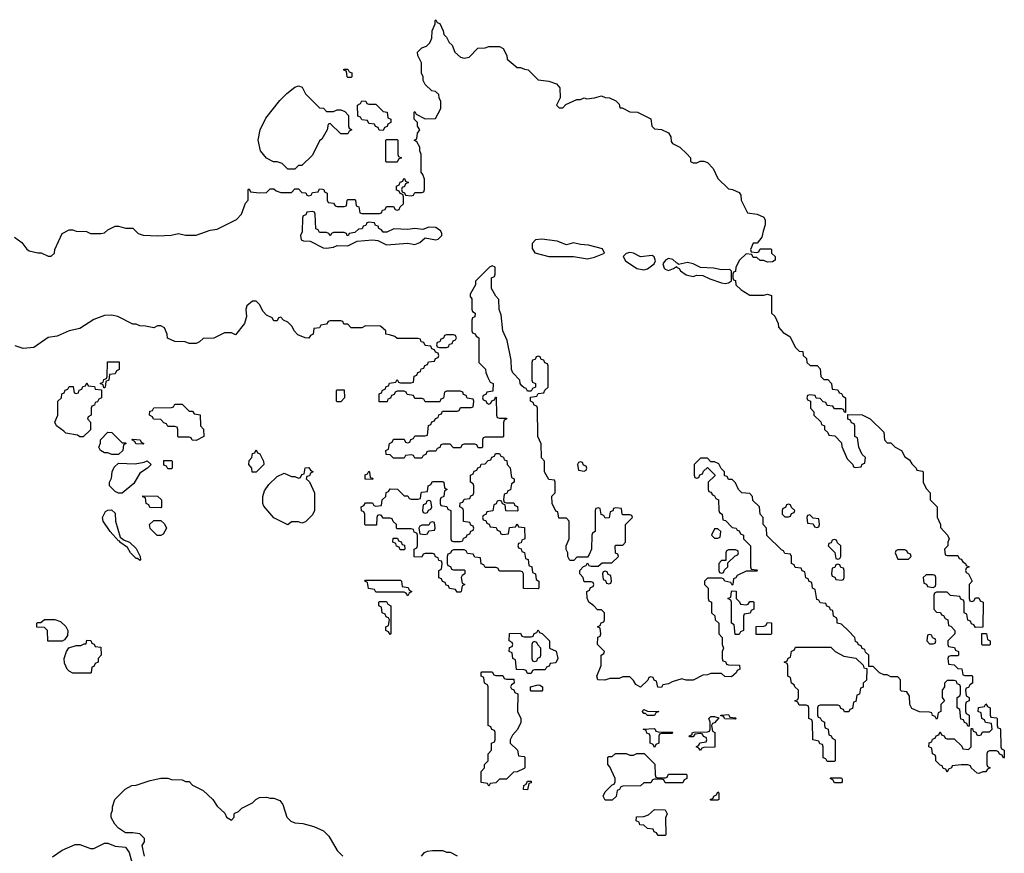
# Model space of a CAD drawing. Header units: inches. Extents: x 1889655 to 2052254, y 217972 to 431650.
# Tile 34 of 49: x 1921849 to 1927434, y 371986 to 376714. Entities that reach past the tile are written whole.
import ezdxf

# ---------------------------------------------------------------- set-up
doc = ezdxf.new("R2010")
doc.units = ezdxf.units.IN
doc.header["$MEASUREMENT"] = 0
doc.layers.add('B9327', color=7, linetype='Continuous')

msp = doc.modelspace()

# ---------------------------------------------------------------- linework, layer by layer
at = {"layer": 'B9327', "color": 6, "elevation": 200}
for points in [[(1921819.8, 375479.8), (1921862, 375450), (1921890, 375412), (1921903.6, 375403.6), (1921951.6, 375391.6), (1921971.1, 375391.1), (1922010, 375372), (1922027.3, 375372.7), (1922046, 375390), (1922048, 375410), (1922090, 375502), (1922130, 375522), (1922150, 375522), (1922170, 375514), (1922227.3, 375512.7), (1922250, 375502), (1922310, 375502), (1922330, 375504.7), (1922350, 375522), (1922390, 375542), (1922410, 375542), (1922450, 375532), (1922491.6, 375531.6), (1922522, 375502), (1922550, 375491.3), (1922632.7, 375487.3), (1922708.4, 375491.6), (1922750, 375502), (1922790, 375492), (1922850, 375491.3), (1922930, 375521), (1922970, 375526), (1923079.3, 375580.7), (1923108, 375610), (1923130, 375674), (1923146, 375690), (1923146, 375750), (1923150, 375754), (1923158, 375738), (1923210, 375732), (1923250, 375734), (1923270, 375754), (1923290, 375754), (1923303.6, 375743.6), (1923330, 375734), (1923390, 375734), (1923410, 375754), (1923430, 375754), (1923450, 375734), (1923472.7, 375732.7), (1923478, 375718), (1923490, 375714), (1923502, 375718), (1923510, 375734), (1923542, 375738), (1923550, 375754), (1923567.3, 375752.7), (1923574, 375750), (1923578, 375738), (1923594, 375730), (1923594, 375690), (1923598, 375678), (1923630, 375674), (1923638, 375658), (1923650, 375654), (1923690, 375654), (1923702, 375658), (1923706, 375690), (1923710, 375694), (1923750, 375694), (1923754, 375690), (1923758, 375658), (1923772.7, 375652.7), (1923778, 375618), (1923790, 375614), (1923890, 375614), (1923902, 375618), (1923907.3, 375632.7), (1923922, 375638), (1923930, 375654), (1923970, 375654), (1923978, 375638), (1923990, 375634), (1924002, 375638), (1924007.3, 375652.7), (1924026, 375670), (1924026, 375710), (1924022, 375722), (1924007.3, 375727.3), (1924002, 375742), (1923987.3, 375747.3), (1923986, 375770), (1924002, 375778), (1924007.3, 375792.7), (1924022, 375798), (1924027.3, 375812.7), (1924032.7, 375812.7), (1924038, 375798), (1924054, 375790), (1924038, 375782), (1924032.7, 375767.3), (1924018, 375762), (1924014, 375750), (1924018, 375738), (1924032.7, 375732.7), (1924038, 375718), (1924070, 375714), (1924082, 375718), (1924090, 375734), (1924130, 375734), (1924142, 375738), (1924146, 375750), (1924146, 375810), (1924136.4, 375836.4), (1924126, 375850), (1924126, 375950), (1924118, 375970), (1924118, 375990), (1924102, 376022), (1924086, 376030), (1924102, 376038), (1924106, 376070), (1924118, 376090), (1924106, 376110), (1924106, 376130), (1924086, 376150), (1924086, 376190), (1924090, 376194), (1924098, 376178), (1924150, 376152), (1924207.3, 376152.7), (1924238, 376210), (1924238, 376250), (1924228, 376270), (1924226, 376290), (1924207.3, 376307.3), (1924186, 376310), (1924150, 376346), (1924138, 376370), (1924138, 376390), (1924128.7, 376410), (1924128, 376470), (1924108, 376510), (1924106, 376530), (1924130, 376554), (1924156.4, 376563.6), (1924176.4, 376583.6), (1924186, 376610), (1924188, 376650), (1924206, 376690), (1924206, 376710), (1924210, 376714), (1924218, 376698), (1924231.6, 376691.6), (1924252, 376650), (1924254, 376630), (1924270, 376614), (1924285.4, 376585.4), (1924302, 376570), (1924318, 376530), (1924350, 376502), (1924370, 376496), (1924398, 376502), (1924448.4, 376551.6), (1924490, 376554), (1924510, 376562), (1924570, 376562), (1924592, 376550), (1924611.6, 376511.6), (1924614, 376490), (1924670, 376442), (1924690, 376442), (1924712.7, 376432.7), (1924734, 376430), (1924790, 376372), (1924850, 376364.7), (1924894, 376350), (1924912.7, 376327.3), (1924914, 376270), (1924894, 376230), (1924910, 376214), (1924930, 376214), (1924947.3, 376232.7), (1925010, 376262), (1925030, 376262), (1925050, 376271.3), (1925066, 376266), (1925108.9, 376271.1), (1925150, 376282), (1925170, 376272), (1925194, 376270), (1925230, 376254), (1925250, 376234), (1925254, 376214), (1925266, 376214), (1925310, 376192), (1925354, 376190), (1925430, 376151.3), (1925434, 376110), (1925450, 376094), (1925490, 376092), (1925530, 376072), (1925542, 376050), (1925543.6, 376023.6), (1925551.6, 376011.6), (1925594, 375990), (1925632.7, 375952.7), (1925654, 375930), (1925654, 375910), (1925670, 375902), (1925690, 375902), (1925708.7, 375911.3), (1925730, 375911.3), (1925750, 375904.7), (1925782, 375870), (1925810, 375814), (1925870, 375754), (1925891.6, 375751.6), (1925930, 375734), (1925939.6, 375719.6), (1925942, 375690), (1925978, 375618), (1926031.6, 375611.6), (1926070, 375594), (1926076.9, 375576.9), (1926078, 375550), (1926065.4, 375514.6), (1926059.6, 375480.4), (1926032.7, 375447.3), (1926010, 375446), (1925994, 375410), (1925998, 375398), (1926030, 375394), (1926042, 375398), (1926050, 375414), (1926110, 375414), (1926114, 375410), (1926114, 375390), (1926134, 375370), (1926134, 375350), (1926119.6, 375340.4), (1926090, 375338), (1926070, 375348), (1926050, 375348), (1926030, 375366), (1926010, 375366), (1926002, 375382), (1925970, 375386), (1925932, 375350), (1925912, 375310), (1925910, 375286), (1925898, 375282), (1925894, 375270), (1925894, 375250), (1925898, 375238), (1925910, 375234), (1925912, 375210), (1925942, 375182), (1925990, 375152), (1926070, 375152), (1926090, 375158), (1926114, 375150), (1926114, 375050), (1926131.6, 375031.6), (1926152, 374990), (1926154, 374970), (1926179.6, 374939.6), (1926216.9, 374916.9), (1926250, 374854), (1926270, 374834), (1926291.1, 374831.1), (1926294, 374810), (1926311.6, 374791.6), (1926314, 374770), (1926332.7, 374752.7), (1926371.6, 374751.6), (1926390, 374734), (1926394, 374690), (1926410, 374674), (1926432.7, 374672.7), (1926454, 374650), (1926458, 374618), (1926490, 374614), (1926498, 374598), (1926510, 374594), (1926518, 374578), (1926534, 374570), (1926534, 374486), (1926527.3, 374487.3), (1926522, 374502), (1926510, 374506), (1926470, 374506), (1926462, 374522), (1926430, 374526), (1926422, 374542), (1926407.3, 374547.3), (1926390, 374566), (1926367.3, 374567.3), (1926362, 374582), (1926330, 374586), (1926318, 374582), (1926314, 374570), (1926318, 374558), (1926334, 374550), (1926334, 374510), (1926354, 374490), (1926354, 374470), (1926392.7, 374432.7), (1926398, 374418), (1926414, 374410), (1926414, 374390), (1926432.7, 374372.7), (1926438, 374358), (1926472.7, 374352.7), (1926510, 374314), (1926512.7, 374292.7), (1926543.6, 374223.6), (1926574, 374190), (1926578, 374178), (1926590, 374174), (1926622, 374178), (1926628, 374192), (1926642, 374198), (1926646, 374230), (1926628.4, 374248.4), (1926608.4, 374288.4), (1926602, 374342), (1926586, 374350), (1926586, 374410), (1926582, 374422), (1926567.3, 374427.3), (1926562, 374442), (1926547.3, 374447.3), (1926546, 374474), (1926627.3, 374472.7), (1926674, 374450), (1926750, 374374), (1926754, 374330), (1926770, 374314), (1926790, 374314), (1926814, 374290), (1926851.1, 374271.1), (1926870, 374234), (1926896.9, 374216.9), (1926910, 374194), (1926934, 374170), (1926938, 374158), (1926970, 374154), (1926974, 374150), (1926974, 374090), (1926990, 374054), (1927014, 374030), (1927014, 373990), (1927054, 373950), (1927052.7, 373892.7), (1927072, 373850), (1927072.7, 373832.7), (1927112, 373790), (1927122, 373770), (1927114, 373750), (1927114, 373730), (1927094, 373710), (1927098, 373678), (1927110, 373674), (1927170, 373674), (1927178, 373658), (1927190, 373654), (1927198, 373638), (1927214, 373630), (1927218, 373618), (1927234, 373610), (1927218, 373602), (1927214, 373590), (1927218, 373578), (1927231.6, 373571.6), (1927252, 373530), (1927234, 373510), (1927234, 373430), (1927238, 373418), (1927250, 373414), (1927262, 373418), (1927270, 373434), (1927290, 373434), (1927298, 373418), (1927314, 373410), (1927312.7, 373267.3), (1927270, 373266), (1927262, 373282), (1927247.3, 373287.3), (1927242, 373302), (1927227.3, 373307.3), (1927222, 373342), (1927206, 373350), (1927206, 373410), (1927202, 373422), (1927187.3, 373427.3), (1927182, 373442), (1927128.4, 373448.4), (1927110, 373466), (1927050, 373466), (1927038, 373462), (1927034, 373450), (1927034, 373370), (1927050, 373354), (1927072, 373352), (1927078, 373338), (1927090, 373334), (1927098, 373318), (1927114, 373310), (1927118, 373278), (1927130, 373274), (1927154, 373250), (1927154, 373230), (1927114, 373190), (1927114, 373170), (1927118, 373158), (1927152, 373152), (1927158, 373138), (1927174, 373130), (1927174, 373110), (1927170, 373106), (1927130, 373106), (1927118, 373102), (1927114, 373090), (1927118, 373058), (1927150, 373054), (1927170, 373034), (1927192.7, 373032.7), (1927198, 372998), (1927210, 372994), (1927250, 372994), (1927254, 372990), (1927254, 372950), (1927238, 372942), (1927230, 372926), (1927218, 372922), (1927214, 372910), (1927218, 372878), (1927234, 372870), (1927234, 372850), (1927218, 372842), (1927214, 372830), (1927214, 372790), (1927218, 372778), (1927234, 372770), (1927234, 372706), (1927227.3, 372707.3), (1927222, 372722), (1927207.3, 372727.3), (1927202, 372742), (1927187.3, 372747.3), (1927182, 372802), (1927166, 372810), (1927166, 372870), (1927182, 372878), (1927186, 372890), (1927186, 372930), (1927182, 372942), (1927167.3, 372947.3), (1927162, 372962), (1927150, 372966), (1927110, 372966), (1927094, 372950), (1927094, 372930), (1927082, 372910), (1927082, 372870), (1927094, 372850), (1927074, 372830), (1927074, 372790), (1927058, 372782), (1927054, 372750), (1927050, 372746), (1927042, 372762), (1927027.3, 372767.3), (1927022, 372782), (1927010, 372786), (1926952.7, 372787.3), (1926910, 372806), (1926898, 372830), (1926896.4, 372876.4), (1926882, 372902), (1926850, 372906), (1926846, 372910), (1926846, 372970), (1926830, 372986), (1926790, 372986), (1926770, 372998), (1926750, 372998), (1926726, 373010), (1926690, 373046), (1926666, 373046), (1926666, 373110), (1926647.3, 373127.3), (1926642, 373142), (1926627.3, 373147.3), (1926622, 373162), (1926607.3, 373167.3), (1926602, 373182), (1926590, 373186), (1926586, 373210), (1926548.4, 373248.4), (1926510, 373286), (1926486, 373290), (1926486, 373310), (1926482, 373322), (1926466, 373330), (1926462, 373362), (1926447.3, 373367.3), (1926442, 373382), (1926427.3, 373387.3), (1926422, 373402), (1926390, 373406), (1926382, 373422), (1926370, 373426), (1926362, 373482), (1926346, 373490), (1926342, 373522), (1926327.3, 373527.3), (1926322, 373542), (1926307.3, 373547.3), (1926302, 373582), (1926287.3, 373587.3), (1926282, 373602), (1926247.3, 373607.3), (1926242, 373622), (1926226, 373630), (1926226, 373670), (1926222, 373682), (1926190, 373686), (1926182, 373702), (1926170, 373706), (1926087.3, 373787.3), (1926086, 373830), (1926066, 373850), (1926066, 373890), (1926048.4, 373908.4), (1926046, 373950), (1926007.3, 373987.3), (1926006, 374010), (1925990, 374026), (1925946, 374030), (1925926, 374050), (1925910, 374086), (1925890, 374106), (1925870, 374106), (1925862, 374122), (1925847.3, 374127.3), (1925846, 374150), (1925827.3, 374167.3), (1925814.6, 374194.6), (1925790, 374206), (1925770, 374206), (1925750, 374226), (1925710, 374226), (1925674, 374190), (1925674, 374130), (1925678, 374118), (1925690, 374114), (1925702, 374118), (1925707.3, 374132.7), (1925722, 374138), (1925727.3, 374152.7), (1925750, 374174), (1925792.7, 374132.7), (1925792.7, 374127.3), (1925754, 374090), (1925754, 374050), (1925758, 374038), (1925770, 374034), (1925778, 374018), (1925790, 374014), (1925798, 373998), (1925812, 373990), (1925814, 373930), (1925818, 373918), (1925834, 373910), (1925838, 373878), (1925852.7, 373872.7), (1925890, 373834), (1925914, 373830), (1925918, 373818), (1925930, 373814), (1925938, 373798), (1925954, 373790), (1925954, 373770), (1925994, 373730), (1925994, 373610), (1925998, 373598), (1926030, 373594), (1926034, 373590), (1926030, 373586), (1925970, 373586), (1925918, 373562), (1925912, 373548), (1925898, 373542), (1925894, 373510), (1925890, 373506), (1925882, 373522), (1925848.4, 373528.4), (1925842, 373542), (1925830, 373546), (1925750, 373546), (1925734, 373530), (1925734, 373510), (1925754, 373490), (1925754, 373430), (1925758, 373418), (1925774, 373410), (1925774, 373350), (1925792.7, 373332.7), (1925794, 373310), (1925814, 373290), (1925814, 373230), (1925834, 373210), (1925834, 373170), (1925842, 373150), (1925834, 373130), (1925834, 373090), (1925838, 373078), (1925852.7, 373072.7), (1925858, 373058), (1925870, 373054), (1925932.7, 373052.7), (1925934, 373030), (1925918, 373022), (1925914, 373010), (1925887.3, 372987.3), (1925848.4, 372988.4), (1925830, 373006), (1925770, 373006), (1925750, 372998), (1925723.6, 372996.4), (1925670, 372968), (1925630, 372968), (1925605.4, 372974.6), (1925550, 372958), (1925530, 372946), (1925498, 372942), (1925490, 372926), (1925468, 372928), (1925462, 372962), (1925447.3, 372967.3), (1925442, 372982), (1925430, 372986), (1925418, 372982), (1925412.7, 372967.3), (1925370, 372928), (1925343.1, 372943.1), (1925330, 372966), (1925310, 372986), (1925270, 372986), (1925250, 372978), (1925196.4, 372976.4), (1925168.4, 372968.4), (1925128.9, 372968.9), (1925122, 372990), (1925148, 373050), (1925148, 373110), (1925162, 373118), (1925166, 373130), (1925126, 373170), (1925128.4, 373211.6), (1925142, 373218), (1925146, 373230), (1925142, 373262), (1925126, 373270), (1925142, 373278), (1925147.3, 373292.7), (1925162, 373298), (1925166, 373310), (1925166, 373350), (1925150, 373366), (1925127.3, 373367.3), (1925106, 373390), (1925078, 373410), (1925067.3, 373432.7), (1925066, 373470), (1925082, 373478), (1925087.3, 373492.7), (1925102, 373498), (1925106, 373510), (1925102, 373522), (1925090, 373526), (1925050, 373526), (1925046, 373550), (1925026, 373570), (1925026, 373590), (1925047.3, 373612.7), (1925062, 373618), (1925070, 373634), (1925078, 373618), (1925090, 373614), (1925130, 373614), (1925152.7, 373632.7), (1925207.3, 373632.7), (1925246, 373670), (1925242, 373682), (1925228.4, 373688.4), (1925226, 373730), (1925230, 373734), (1925270, 373734), (1925286, 373750), (1925286, 373850), (1925326, 373890), (1925322, 373902), (1925310, 373906), (1925270, 373906), (1925266, 373910), (1925262, 373942), (1925230, 373946), (1925218, 373942), (1925212.7, 373927.3), (1925198, 373922), (1925192, 373888), (1925170, 373886), (1925162, 373902), (1925147.3, 373907.3), (1925142, 373942), (1925130, 373946), (1925118, 373942), (1925114, 373930), (1925114, 373810), (1925098, 373802), (1925094, 373790), (1925092, 373710), (1925079.6, 373680.4), (1925070, 373666), (1925010, 373666), (1924992.7, 373647.3), (1924970, 373646), (1924958, 373670), (1924958, 373690), (1924948.9, 373708.9), (1924948, 373730), (1924966, 373770), (1924966, 373870), (1924950, 373886), (1924907.3, 373887.3), (1924902, 373922), (1924890, 373926), (1924868.7, 373970), (1924868.4, 374011.6), (1924886, 374030), (1924886, 374090), (1924882, 374102), (1924850, 374106), (1924826, 374150), (1924826, 374210), (1924808.4, 374228.4), (1924807.3, 374307.3), (1924788, 374350), (1924786, 374510), (1924782, 374522), (1924767.3, 374527.3), (1924762, 374542), (1924746, 374550), (1924747.3, 374572.7), (1924782, 374578), (1924790, 374594), (1924822, 374598), (1924827.3, 374612.7), (1924846, 374630), (1924846, 374750), (1924842, 374762), (1924827.3, 374767.3), (1924822, 374782), (1924807.3, 374787.3), (1924802, 374802), (1924790, 374806), (1924778, 374802), (1924772.7, 374787.3), (1924758, 374782), (1924754, 374770), (1924754, 374670), (1924758, 374658), (1924774, 374650), (1924774, 374630), (1924758, 374622), (1924750, 374606), (1924730, 374606), (1924722, 374622), (1924710, 374626), (1924698, 374638), (1924688, 374650), (1924686, 374670), (1924646, 374710), (1924638, 374730), (1924636.4, 374783.6), (1924614.6, 374894.6), (1924588.7, 374950), (1924580.4, 375040.4), (1924568, 375070), (1924567.3, 375127.3), (1924550, 375146), (1924526, 375190), (1924526, 375250), (1924542, 375258), (1924546, 375270), (1924546, 375310), (1924530, 375318), (1924514, 375310), (1924434, 375230), (1924434, 375210), (1924403.6, 375156.4), (1924403.6, 375143.6), (1924414, 375130), (1924414, 375070), (1924418, 375058), (1924432, 375050), (1924431.6, 375028.4), (1924418, 375022), (1924414, 375010), (1924414, 374950), (1924418, 374938), (1924432.7, 374932.7), (1924438, 374918), (1924454, 374910), (1924454, 374770), (1924491.6, 374731.6), (1924492.7, 374712.7), (1924503.6, 374683.6), (1924518, 374658), (1924534, 374650), (1924532.7, 374607.3), (1924498, 374602), (1924492.7, 374587.3), (1924478, 374582), (1924474, 374570), (1924478, 374558), (1924492.7, 374552.7), (1924498, 374538), (1924510, 374534), (1924522, 374538), (1924527.3, 374552.7), (1924542, 374558), (1924547.3, 374572.7), (1924552.7, 374572.7), (1924554, 374470), (1924558, 374458), (1924570, 374454), (1924610, 374454), (1924612, 374450), (1924598, 374442), (1924594, 374430), (1924594, 374350), (1924590, 374346), (1924490, 374346), (1924478, 374342), (1924474, 374330), (1924474, 374290), (1924470, 374286), (1924450, 374286), (1924442, 374302), (1924430, 374306), (1924370, 374306), (1924358, 374302), (1924350, 374286), (1924346, 374286), (1924310, 374286), (1924290, 374306), (1924250, 374306), (1924238, 374302), (1924232, 374288), (1924218, 374282), (1924210, 374266), (1924170, 374266), (1924158, 374262), (1924152.7, 374247.3), (1924138, 374242), (1924130, 374226), (1924090, 374226), (1924082, 374242), (1924070, 374246), (1924038, 374242), (1924030, 374226), (1923970, 374226), (1923950, 374246), (1923927.3, 374247.3), (1923926, 374270), (1923942, 374278), (1923946, 374310), (1923962, 374318), (1923970, 374334), (1924030, 374334), (1924038, 374318), (1924050, 374314), (1924062, 374318), (1924067.3, 374332.7), (1924082, 374338), (1924090, 374354), (1924150, 374354), (1924162, 374358), (1924167.3, 374412.7), (1924182, 374418), (1924187.3, 374432.7), (1924202, 374438), (1924208, 374452), (1924222, 374458), (1924227.3, 374472.7), (1924242, 374478), (1924247.3, 374492.7), (1924330, 374494), (1924342, 374498), (1924350, 374514), (1924410, 374514), (1924422, 374518), (1924426, 374550), (1924422, 374562), (1924387.3, 374567.3), (1924382, 374582), (1924367.3, 374587.3), (1924362, 374602), (1924350, 374606), (1924270, 374606), (1924258, 374602), (1924252.7, 374567.3), (1924238, 374562), (1924232.7, 374547.3), (1924226, 374546), (1924150, 374546), (1924142, 374562), (1924130, 374566), (1924090, 374566), (1924082, 374582), (1924047.3, 374587.3), (1924042, 374602), (1924030, 374606), (1923990, 374606), (1923978, 374602), (1923972.7, 374587.3), (1923958, 374582), (1923952.7, 374567.3), (1923938, 374562), (1923932.7, 374547.3), (1923887.3, 374547.3), (1923887.3, 374592.7), (1923902, 374598), (1923907.3, 374612.7), (1923922, 374618), (1923927.3, 374632.7), (1923942, 374638), (1923947.3, 374652.7), (1923982, 374658), (1923990, 374674), (1923998, 374658), (1924010, 374654), (1924070, 374654), (1924082, 374658), (1924087.3, 374692.7), (1924102, 374698), (1924107.3, 374712.7), (1924122, 374718), (1924127.3, 374732.7), (1924142, 374738), (1924147.3, 374752.7), (1924162, 374758), (1924167.3, 374772.7), (1924202, 374778), (1924207.3, 374792.7), (1924222, 374798), (1924226, 374810), (1924222, 374822), (1924207.3, 374827.3), (1924202, 374842), (1924187.3, 374847.3), (1924182, 374862), (1924150, 374866), (1924142, 374882), (1924127.3, 374887.3), (1924122, 374902), (1924110, 374906), (1923990, 374906), (1923976.4, 374916.4), (1923947.3, 374927.3), (1923926, 374930), (1923926, 374950), (1923896.4, 374976.4), (1923810, 374978), (1923790, 374966), (1923730, 374966), (1923710, 374986), (1923687.3, 374987.3), (1923682, 375002), (1923670, 375006), (1923610, 375006), (1923598, 375002), (1923590, 374986), (1923558, 374982), (1923550, 374966), (1923518, 374962), (1923514, 374930), (1923498, 374922), (1923490, 374908), (1923468.9, 374908.9), (1923427.3, 374927.3), (1923406, 374950), (1923394.6, 374974.6), (1923370, 374998), (1923346, 375010), (1923330, 375026), (1923318, 375022), (1923310, 375006), (1923290, 375006), (1923282, 375022), (1923250, 375038), (1923230, 375058), (1923210, 375098), (1923190, 375118), (1923170, 375118), (1923138, 375090), (1923131.3, 375070), (1923136, 375030), (1923124.7, 374990), (1923072.7, 374927.3), (1923050, 374938), (1923010, 374938), (1922950, 374908), (1922890, 374906), (1922870, 374886), (1922850, 374878), (1922810, 374878), (1922787.3, 374887.3), (1922728.9, 374888.9), (1922688.4, 374908.4), (1922686, 374930), (1922670, 374966), (1922650, 374978), (1922630, 374978), (1922610, 374966), (1922563.6, 374976.4), (1922530, 374978), (1922510, 374986), (1922490, 374986), (1922406, 375030), (1922370, 375038), (1922330, 375035.3), (1922270, 375014), (1922190, 374962), (1922130, 374949.2), (1922061.4, 374918.6), (1922010, 374911.8), (1921930, 374854), (1921869.3, 374849.3), (1921823.7, 374863.7)], [(1922557, 371970), (1922544, 372030), (1922558, 372050), (1922558, 372070), (1922530, 372095.3), (1922490, 372102), (1922450, 372102), (1922408.9, 372128.9), (1922388, 372150), (1922368.9, 372188.9), (1922368.7, 372210), (1922375.3, 372230), (1922375.3, 372250), (1922388.7, 372290), (1922448, 372350), (1922486, 372370), (1922510, 372371.3), (1922590, 372398), (1922648.9, 372411.1), (1922690, 372411.3), (1922710, 372404.7), (1922770, 372402), (1922790, 372392), (1922810, 372392), (1922830, 372372), (1922890, 372342), (1922944.7, 372290), (1922970, 372252), (1923012.7, 372212.7), (1923022, 372190), (1923050, 372174), (1923066, 372190), (1923066, 372210), (1923070, 372214), (1923090, 372222), (1923110, 372242), (1923170, 372272), (1923189.1, 372290.9), (1923210, 372302), (1923250, 372304.7), (1923270, 372298), (1923290, 372298), (1923325.4, 372285.4), (1923342, 372262), (1923364.7, 372190), (1923387.7, 372167.7), (1923410, 372159.1), (1923455.2, 372155.2), (1923516.8, 372136.8), (1923573.2, 372113.2), (1923603.5, 372083.5), (1923650, 372002), (1923682, 371970)], [(1922034.8, 371965.2), (1922090, 372002.8), (1922164.1, 372035.9), (1922190, 372036.3), (1922250, 372013.4), (1922270, 372013.4), (1922330, 372042.8), (1922350, 372042.8), (1922390, 372026.8), (1922450, 372020.7), (1922470.4, 371990.4), (1922487.3, 371927.3)], [(1924128, 371970), (1924146, 371990), (1924163.1, 371996.9), (1924190, 372002), (1924250, 372002), (1924270, 371992), (1924290, 371992), (1924330, 371972)]]:
    msp.add_lwpolyline(points, dxfattribs=at)
for points in [[(1923710, 376386), (1923706, 376390), (1923702, 376422), (1923687.3, 376427.3), (1923687.3, 376432.7), (1923710, 376434), (1923718, 376418), (1923732.7, 376412.7), (1923734, 376390), (1923730, 376386)], [(1923590, 376194), (1923630, 376194), (1923650, 376202), (1923670, 376202), (1923692.7, 376192.7), (1923714, 376170), (1923714, 376110), (1923718, 376098), (1923734, 376090), (1923718, 376082), (1923710, 376066), (1923670, 376066), (1923610, 376126), (1923598, 376122), (1923594, 376090), (1923563.6, 376036.4), (1923550, 376026), (1923510, 375946), (1923450, 375886), (1923430, 375886), (1923410, 375866), (1923370, 375866), (1923338, 375898), (1923310, 375908), (1923288.4, 375908.4), (1923248.9, 375928.9), (1923215.3, 375970), (1923202.7, 376030), (1923214, 376090), (1923245.1, 376154.9), (1923324.8, 376255.2), (1923364.1, 376295.9), (1923410, 376331.3), (1923430, 376338), (1923451.3, 376331.3), (1923470, 376294), (1923550, 376214), (1923571.6, 376211.6)], [(1923830, 376234), (1923870, 376234), (1923910, 376194), (1923934, 376190), (1923938, 376158), (1923954, 376150), (1923954, 376130), (1923938, 376122), (1923932.7, 376107.3), (1923918, 376102), (1923910, 376086), (1923887.3, 376087.3), (1923882, 376102), (1923867.3, 376107.3), (1923862, 376122), (1923830, 376126), (1923822, 376142), (1923790, 376146), (1923782, 376162), (1923767.3, 376167.3), (1923766, 376230), (1923782, 376238), (1923790, 376254), (1923812.7, 376252.7), (1923818, 376238)], [(1923930, 375906), (1923926, 375910), (1923926, 376030), (1923930, 376034), (1923990, 376034), (1923994, 376030), (1923994, 375950), (1923998, 375938), (1924014, 375930), (1923998, 375922), (1923990, 375906)], [(1923510, 375626), (1923478, 375622), (1923472.7, 375607.3), (1923458, 375602), (1923454, 375590), (1923452, 375510), (1923442, 375490), (1923445.4, 375465.4), (1923459.6, 375459.6), (1923496.9, 375456.9), (1923570, 375420.7), (1923590, 375417.3), (1923630, 375422.8), (1923650, 375434), (1923710, 375432), (1923763.1, 375456.9), (1923850, 375464.9), (1923881.4, 375461.4), (1923930, 375437.3), (1924050, 375446), (1924090, 375439.5), (1924119.3, 375450), (1924150, 375476), (1924210, 375466), (1924222, 375470), (1924244, 375490), (1924243.1, 375503.1), (1924236.5, 375516.5), (1924210, 375535.3), (1924170, 375538), (1924136, 375524), (1924090, 375529.3), (1924050, 375524), (1923972, 375528), (1923931.1, 375508.9), (1923910, 375508.7), (1923902, 375522), (1923886, 375530), (1923882, 375542), (1923867.3, 375547.3), (1923862, 375562), (1923830, 375566), (1923818, 375562), (1923812.7, 375547.3), (1923798, 375542), (1923791.6, 375528.4), (1923770, 375526), (1923750, 375506), (1923718, 375502), (1923712, 375488), (1923706, 375490), (1923702, 375502), (1923690, 375506), (1923630, 375506), (1923618, 375502), (1923610, 375488), (1923602, 375502), (1923590, 375506), (1923550, 375506), (1923542, 375522), (1923528.4, 375528.4), (1923526, 375610), (1923522, 375622)], [(1924810.6, 375469.4), (1924774.8, 375465.2), (1924756, 375444), (1924756, 375416), (1924770.9, 375390.9), (1924850, 375370.8), (1924990, 375371), (1925070, 375357.3), (1925110, 375366.8), (1925166, 375390), (1925154.6, 375414.6), (1925075.1, 375435.1), (1925030, 375438), (1924990, 375449.2), (1924950, 375437.2), (1924898, 375458)], [(1925310, 375393.2), (1925290, 375388.7), (1925271.3, 375370), (1925285.8, 375345.8), (1925350, 375303), (1925390, 375294.4), (1925410, 375300.7), (1925448.7, 375330), (1925454.6, 375345.4), (1925448.9, 375368.9), (1925437.2, 375377.2), (1925370, 375369.4), (1925330, 375389)], [(1925530, 375359), (1925512, 375350), (1925498, 375330), (1925504.5, 375304.5), (1925510, 375298), (1925530, 375291), (1925558, 375302), (1925574, 375314), (1925574, 375310), (1925590, 375302), (1925598, 375290), (1925630, 375266), (1925670, 375258), (1925690, 375264.7), (1925723.6, 375263.6), (1925764, 375244), (1925830, 375221), (1925850, 375218), (1925870, 375222), (1925887.3, 375232.7), (1925887.3, 375287.3), (1925876.4, 375296.4), (1925830, 375295.3), (1925784.7, 375304.7), (1925710, 375308), (1925669.1, 375329.1), (1925636.5, 375336.5), (1925586, 375326), (1925586, 375330), (1925574.6, 375334.6), (1925553.6, 375353.6)], [(1924310, 374926), (1924270, 374926), (1924258, 374922), (1924252.7, 374907.3), (1924238, 374902), (1924232.7, 374887.3), (1924218, 374882), (1924214, 374870), (1924218, 374858), (1924230, 374854), (1924270, 374854), (1924282, 374858), (1924287.3, 374872.7), (1924302, 374878), (1924307.3, 374892.7), (1924322, 374898), (1924326, 374910), (1924322, 374922)], [(1922326, 374626), (1922322, 374642), (1922306, 374650), (1922322, 374658), (1922327.3, 374672.7), (1922342, 374678), (1922346, 374690), (1922347.3, 374772.7), (1922412.7, 374772.7), (1922414, 374730), (1922398, 374722), (1922390, 374706), (1922358, 374702), (1922354, 374670), (1922338, 374662), (1922334, 374630), (1922330, 374626)], [(1922190, 374348), (1922176.4, 374356.4), (1922110, 374368), (1922100.4, 374380.4), (1922058, 374410), (1922048.7, 374431.3), (1922066, 374470), (1922066, 374550), (1922086, 374570), (1922087.3, 374592.7), (1922102, 374598), (1922107.3, 374612.7), (1922122, 374618), (1922130, 374634), (1922152.7, 374632.7), (1922158, 374598), (1922170, 374594), (1922182, 374598), (1922187.3, 374612.7), (1922202, 374618), (1922207.3, 374632.7), (1922222, 374638), (1922230, 374654), (1922238, 374638), (1922272.7, 374632.7), (1922278, 374618), (1922314, 374614), (1922314, 374570), (1922298, 374562), (1922290, 374546), (1922278, 374542), (1922272.7, 374527.3), (1922258, 374522), (1922254, 374510), (1922254, 374470), (1922238, 374462), (1922234, 374450), (1922251.6, 374431.6), (1922251.6, 374388.4), (1922210, 374348)], [(1923650, 374546), (1923646, 374550), (1923646, 374610), (1923650, 374614), (1923690, 374614), (1923692, 374570), (1923670, 374546)], [(1922810, 374494), (1922830, 374494), (1922838, 374478), (1922872.7, 374472.7), (1922874, 374410), (1922891.6, 374391.6), (1922894, 374350), (1922850, 374328), (1922828.4, 374328.4), (1922822, 374342), (1922810, 374346), (1922750, 374346), (1922746, 374350), (1922746, 374390), (1922742, 374402), (1922730, 374406), (1922690, 374406), (1922682, 374422), (1922667.3, 374427.3), (1922650, 374446), (1922607.3, 374447.3), (1922602, 374462), (1922586, 374470), (1922587.3, 374492.7), (1922602, 374498), (1922610, 374512), (1922710, 374514), (1922722, 374518), (1922730, 374534), (1922770, 374534)], [(1922430, 374314), (1922450, 374314), (1922454, 374310), (1922438, 374302), (1922434, 374270), (1922410, 374248), (1922371.6, 374248.4), (1922350, 374258), (1922330, 374258), (1922308, 374270), (1922298, 374290), (1922307.3, 374312.7), (1922308.4, 374331.6), (1922350, 374374), (1922372.7, 374372.7)], [(1922550, 374306), (1922508.4, 374308.4), (1922502, 374322), (1922486, 374330), (1922490, 374334), (1922531.6, 374331.6), (1922538, 374318), (1922554, 374310)], [(1923167.3, 374147.3), (1923166, 374170), (1923148.7, 374190), (1923150, 374214), (1923166, 374230), (1923170, 374254), (1923182, 374258), (1923190, 374274), (1923198, 374258), (1923211.6, 374251.6), (1923232, 374210), (1923234, 374190), (1923190, 374148)], [(1924670, 373926), (1924607.3, 373927.3), (1924602, 373962), (1924587.3, 373967.3), (1924582, 373982), (1924570, 373986), (1924558, 373982), (1924552.7, 373967.3), (1924538, 373962), (1924532.7, 373927.3), (1924498, 373922), (1924492.7, 373907.3), (1924478, 373902), (1924474, 373890), (1924478, 373878), (1924492.7, 373872.7), (1924498, 373858), (1924512.7, 373852.7), (1924518, 373838), (1924552.7, 373832.7), (1924558, 373818), (1924572.7, 373812.7), (1924578, 373798), (1924590, 373794), (1924622, 373798), (1924627.3, 373832.7), (1924662, 373838), (1924670, 373854), (1924678, 373838), (1924712.7, 373832.7), (1924714, 373770), (1924698, 373762), (1924692.7, 373747.3), (1924678, 373742), (1924674, 373730), (1924678, 373718), (1924692.7, 373712.7), (1924698, 373698), (1924712.7, 373692.7), (1924718, 373658), (1924732.7, 373652.7), (1924738, 373618), (1924754, 373610), (1924758, 373578), (1924774, 373570), (1924778, 373538), (1924794, 373530), (1924794, 373490), (1924790, 373486), (1924707.3, 373487.3), (1924706, 373570), (1924702, 373582), (1924690, 373586), (1924570, 373586), (1924562, 373602), (1924550, 373606), (1924490, 373606), (1924482, 373622), (1924467.3, 373627.3), (1924462, 373662), (1924430, 373666), (1924422, 373682), (1924390, 373686), (1924382, 373702), (1924370, 373706), (1924310, 373706), (1924298, 373702), (1924292.7, 373687.3), (1924278, 373682), (1924274, 373670), (1924274, 373630), (1924278, 373618), (1924292.7, 373612.7), (1924298, 373598), (1924310, 373594), (1924370, 373594), (1924374, 373590), (1924374, 373570), (1924358, 373562), (1924354, 373550), (1924358, 373518), (1924374, 373510), (1924358, 373502), (1924354, 373470), (1924350, 373466), (1924330, 373466), (1924322, 373482), (1924287.3, 373487.3), (1924282, 373502), (1924267.3, 373507.3), (1924262, 373522), (1924247.3, 373527.3), (1924242, 373542), (1924227.3, 373547.3), (1924226, 373590), (1924242, 373598), (1924246, 373630), (1924242, 373642), (1924227.3, 373647.3), (1924222, 373662), (1924207.3, 373667.3), (1924202, 373682), (1924190, 373686), (1924150, 373686), (1924138, 373682), (1924130, 373666), (1924087.3, 373667.3), (1924086, 373710), (1924102, 373718), (1924106, 373730), (1924106, 373790), (1924102, 373802), (1924087.3, 373807.3), (1924082, 373822), (1924070, 373826), (1923990, 373826), (1923986, 373830), (1923986, 373850), (1923967.3, 373867.3), (1923962, 373882), (1923950, 373886), (1923910, 373886), (1923902, 373902), (1923890, 373906), (1923878, 373902), (1923874, 373890), (1923872.7, 373847.3), (1923810, 373846), (1923806, 373850), (1923806, 373910), (1923802, 373922), (1923788.4, 373928.4), (1923786, 373950), (1923802, 373958), (1923810, 373974), (1923850, 373974), (1923858, 373958), (1923870, 373954), (1923902, 373958), (1923906, 373990), (1923926, 374010), (1923927.3, 374032.7), (1923942, 374038), (1923950, 374052), (1923991.6, 374051.6), (1924030, 374014), (1924050, 374014), (1924058, 373998), (1924070, 373994), (1924110, 373994), (1924122, 373998), (1924126, 374030), (1924130, 374034), (1924162, 374038), (1924166, 374070), (1924182, 374078), (1924190, 374094), (1924250, 374094), (1924254, 374090), (1924258, 374058), (1924274, 374050), (1924258, 374042), (1924254, 374010), (1924238, 374002), (1924234, 373990), (1924234, 373970), (1924238, 373958), (1924272.7, 373952.7), (1924278, 373938), (1924294, 373930), (1924294, 373770), (1924298, 373758), (1924310, 373754), (1924350, 373754), (1924362, 373758), (1924367.3, 373772.7), (1924382, 373778), (1924387.3, 373792.7), (1924402, 373798), (1924407.3, 373812.7), (1924422, 373818), (1924426, 373830), (1924422, 373842), (1924407.3, 373847.3), (1924402, 373862), (1924367.3, 373867.3), (1924366, 373930), (1924362, 373942), (1924346, 373950), (1924347.3, 373972.7), (1924362, 373978), (1924370, 373994), (1924402, 373998), (1924407.3, 374012.7), (1924422, 374018), (1924426, 374030), (1924426, 374070), (1924422, 374082), (1924406, 374090), (1924406, 374130), (1924422, 374138), (1924427.3, 374152.7), (1924442, 374158), (1924447.3, 374172.7), (1924462, 374178), (1924467.3, 374192.7), (1924490, 374194), (1924507.3, 374212.7), (1924522, 374218), (1924527.3, 374232.7), (1924542, 374238), (1924547.3, 374252.7), (1924570, 374254), (1924578, 374238), (1924592.7, 374232.7), (1924598, 374218), (1924612.7, 374212.7), (1924614, 374190), (1924631.6, 374171.6), (1924638, 374118), (1924654, 374110), (1924654, 374090), (1924638, 374082), (1924632.7, 374047.3), (1924618, 374042), (1924612.7, 374027.3), (1924598, 374022), (1924594, 373990), (1924598, 373978), (1924610, 373974), (1924652.7, 373972.7), (1924658, 373958), (1924672.7, 373952.7), (1924674, 373930)], [(1922410, 374028), (1922390, 374038), (1922358, 374070), (1922358, 374090), (1922370, 374114), (1922374, 374150), (1922384.7, 374175.3), (1922410, 374198), (1922504.7, 374195.3), (1922555.3, 374204.7), (1922572, 374212), (1922594, 374190), (1922574, 374170), (1922530, 374142), (1922496.9, 374083.1), (1922430, 374028)], [(1922690, 374166), (1922682, 374182), (1922667.3, 374187.3), (1922667.3, 374212.7), (1922710, 374214), (1922714, 374210), (1922714, 374170), (1922710, 374166)], [(1925030, 374206), (1925018, 374202), (1925014, 374190), (1925018, 374158), (1925050, 374154), (1925062, 374158), (1925066, 374170), (1925062, 374182), (1925047.3, 374187.3), (1925042, 374202)], [(1923450, 373858), (1923430, 373866), (1923390, 373866), (1923370, 373848), (1923290, 373888), (1923234.6, 373954.6), (1923228, 373970), (1923228, 374010), (1923238, 374042), (1923262, 374078), (1923310, 374122), (1923350, 374142), (1923390, 374122), (1923410, 374122), (1923430, 374114), (1923442, 374118), (1923450, 374134), (1923462, 374138), (1923468, 374172), (1923490, 374174), (1923498, 374158), (1923514, 374150), (1923498, 374142), (1923492.7, 374127.3), (1923478, 374122), (1923474, 374110), (1923492.7, 374092.7), (1923522, 374030), (1923522, 373930), (1923510, 373906), (1923470, 373866)], [(1923850, 374106), (1923808.4, 374108.4), (1923808.4, 374131.6), (1923822, 374138), (1923830, 374154), (1923834, 374150), (1923838, 374118), (1923852.7, 374112.7)], [(1922650, 373946), (1922587.3, 373947.3), (1922582, 373962), (1922566, 373970), (1922562, 374002), (1922547.3, 374007.3), (1922547.3, 374012.7), (1922631.6, 374011.6), (1922654, 373990), (1922654, 373950)], [(1924170, 373986), (1924158, 373982), (1924152.7, 373967.3), (1924138, 373962), (1924134, 373930), (1924138, 373918), (1924150, 373914), (1924162, 373918), (1924167.3, 373932.7), (1924182, 373938), (1924186, 373950), (1924182, 373982)], [(1926210, 373966), (1926198, 373962), (1926192.7, 373947.3), (1926178, 373942), (1926174, 373930), (1926174, 373910), (1926190, 373894), (1926210, 373894), (1926222, 373898), (1926227.3, 373912.7), (1926242, 373918), (1926246, 373930), (1926227.3, 373947.3), (1926222, 373962)], [(1922530, 373646), (1922518, 373658), (1922510, 373658), (1922478, 373690), (1922460.4, 373720.4), (1922418, 373750), (1922416.4, 373756.4), (1922410, 373758), (1922362, 373810), (1922322, 373870), (1922318, 373890), (1922336.4, 373923.6), (1922350, 373932), (1922370, 373934), (1922390, 373914), (1922392, 373870), (1922419.6, 373779.6), (1922442, 373762), (1922472, 373750), (1922510, 373714), (1922532, 373670), (1922534, 373650)], [(1926330, 373906), (1926318, 373902), (1926314, 373890), (1926318, 373858), (1926350, 373854), (1926358, 373838), (1926370, 373834), (1926382, 373838), (1926386, 373850), (1926382, 373882), (1926350, 373886)], [(1922650, 373788), (1922629.1, 373789.1), (1922588.4, 373828.4), (1922586, 373850), (1922610, 373874), (1922650, 373874), (1922670, 373854), (1922682, 373830), (1922663.6, 373796.4)], [(1924190, 373866), (1924178, 373862), (1924170, 373846), (1924130, 373846), (1924118, 373842), (1924114, 373830), (1924118, 373798), (1924150, 373794), (1924162, 373798), (1924170, 373814), (1924202, 373818), (1924206, 373830), (1924202, 373862)], [(1925810, 373826), (1925790, 373826), (1925774, 373790), (1925790, 373774), (1925810, 373774), (1925822, 373778), (1925826, 373810)], [(1924030, 373706), (1924007.3, 373707.3), (1924002, 373722), (1923987.3, 373727.3), (1923982, 373742), (1923966, 373750), (1923967.3, 373772.7), (1923992.7, 373772.7), (1923998, 373758), (1924012.7, 373752.7), (1924018, 373738), (1924032.7, 373732.7), (1924034, 373710)], [(1926470, 373766), (1926458, 373762), (1926452.7, 373747.3), (1926438, 373742), (1926434, 373730), (1926472.7, 373692.7), (1926478, 373658), (1926490, 373654), (1926502, 373658), (1926506, 373670), (1926506, 373730), (1926487.3, 373747.3), (1926482, 373762)], [(1925910, 373706), (1925870, 373706), (1925858, 373702), (1925854, 373690), (1925854, 373646), (1925830, 373646), (1925814, 373630), (1925814, 373590), (1925818, 373578), (1925830, 373574), (1925842, 373578), (1925847.3, 373592.7), (1925866, 373610), (1925866, 373634), (1925907.3, 373672.7), (1925922, 373678), (1925926, 373690), (1925922, 373702)], [(1926870, 373706), (1926830, 373706), (1926818, 373702), (1926814, 373690), (1926830, 373654), (1926890, 373654), (1926906, 373670), (1926902, 373682), (1926887.3, 373687.3), (1926882, 373702)], [(1926490, 373626), (1926478, 373622), (1926472.7, 373607.3), (1926458, 373602), (1926454, 373570), (1926458, 373558), (1926472.7, 373552.7), (1926478, 373538), (1926510, 373534), (1926522, 373538), (1926526, 373550), (1926526, 373590), (1926522, 373602), (1926507.3, 373607.3), (1926502, 373622)], [(1925170, 373586), (1925158, 373582), (1925154, 373570), (1925158, 373538), (1925172.7, 373532.7), (1925178, 373518), (1925190, 373514), (1925202, 373518), (1925206, 373530), (1925202, 373562), (1925187.3, 373567.3), (1925182, 373582)], [(1924050, 373446), (1924042, 373462), (1924030, 373466), (1923870, 373466), (1923862, 373482), (1923827.3, 373487.3), (1923822, 373522), (1923806, 373530), (1923810, 373534), (1924010, 373534), (1924014, 373530), (1924018, 373498), (1924052.7, 373492.7), (1924058, 373478), (1924074, 373470), (1924058, 373462)], [(1927030, 373566), (1926990, 373566), (1926974, 373550), (1926978, 373518), (1926992.7, 373512.7), (1926998, 373498), (1927030, 373494), (1927042, 373498), (1927046, 373510), (1927046, 373550), (1927042, 373562)], [(1925970, 373394), (1925982, 373398), (1925990, 373414), (1926010, 373414), (1926014, 373410), (1926014, 373370), (1925998, 373362), (1925992.7, 373347.3), (1925958, 373342), (1925954, 373330), (1925954, 373250), (1925938, 373242), (1925930, 373226), (1925907.3, 373227.3), (1925902, 373282), (1925886, 373290), (1925886, 373410), (1925882, 373422), (1925866, 373430), (1925882, 373438), (1925886, 373470), (1925890, 373474), (1925912.7, 373472.7), (1925914, 373430), (1925932.7, 373412.7), (1925938, 373398)], [(1923950, 373226), (1923942, 373242), (1923926, 373250), (1923926, 373270), (1923942, 373278), (1923946, 373310), (1923942, 373322), (1923927.3, 373327.3), (1923922, 373342), (1923906, 373350), (1923902, 373382), (1923886, 373390), (1923886, 373410), (1923890, 373414), (1923930, 373414), (1923938, 373398), (1923954, 373390), (1923954, 373230)], [(1922008, 373188), (1922006, 373250), (1921990, 373266), (1921947.3, 373267.3), (1921946, 373290), (1921950, 373294), (1921970, 373294), (1921990, 373312), (1922048.4, 373311.6), (1922079.8, 373299.8), (1922111.1, 373271.1), (1922122, 373250), (1922119.6, 373220.4), (1922103.6, 373196.4), (1922090, 373188)], [(1926110, 373226), (1926027.3, 373227.3), (1926027.3, 373272.7), (1926070, 373274), (1926082, 373278), (1926090, 373294), (1926112.7, 373292.7), (1926114, 373230)], [(1924730, 373006), (1924722, 373022), (1924710, 373026), (1924667.3, 373027.3), (1924662, 373082), (1924646, 373090), (1924642, 373122), (1924626, 373130), (1924627.3, 373152.7), (1924642, 373158), (1924646, 373170), (1924642, 373182), (1924626, 373190), (1924627.3, 373232.7), (1924690, 373234), (1924698, 373218), (1924710, 373214), (1924750, 373214), (1924762, 373218), (1924767.3, 373232.7), (1924782, 373238), (1924790, 373254), (1924798, 373238), (1924812.7, 373232.7), (1924854, 373190), (1924854, 373150), (1924891.6, 373131.6), (1924902, 373090), (1924890, 373066), (1924858, 373062), (1924852.7, 373047.3), (1924838, 373042), (1924830, 373026), (1924770, 373026), (1924758, 373022), (1924750, 373006)], [(1922150, 373008), (1922130, 373018), (1922118, 373030), (1922103.1, 373063.1), (1922102, 373090), (1922115.3, 373130), (1922128.7, 373151.3), (1922170, 373164.7), (1922195.3, 373164.7), (1922214, 373174), (1922226, 373174), (1922230, 373194), (1922252.7, 373192.7), (1922258, 373178), (1922272, 373172), (1922278, 373158), (1922310, 373154), (1922312, 373110), (1922294, 373090), (1922294, 373070), (1922278, 373062), (1922270, 373046), (1922258, 373042), (1922254, 373010), (1922250, 373008)], [(1924770, 373186), (1924758, 373182), (1924754, 373170), (1924754, 373090), (1924758, 373078), (1924770, 373074), (1924782, 373078), (1924787.3, 373092.7), (1924802, 373098), (1924806, 373110), (1924806, 373150), (1924787.3, 373167.3), (1924782, 373182)], [(1927010, 373226), (1926998, 373222), (1926994, 373190), (1927010, 373174), (1927030, 373174), (1927042, 373178), (1927046, 373190), (1927042, 373202), (1927027.3, 373207.3), (1927022, 373222)], [(1927310, 373166), (1927306, 373170), (1927307.3, 373232.7), (1927332.7, 373232.7), (1927338, 373198), (1927354, 373190), (1927354, 373170), (1927350, 373166)], [(1926527.3, 372787.3), (1926522, 372802), (1926507.3, 372807.3), (1926502, 372822), (1926490, 372826), (1926390, 372826), (1926378, 372822), (1926374, 372810), (1926374, 372770), (1926378, 372758), (1926390, 372754), (1926398, 372738), (1926414, 372730), (1926414, 372710), (1926418, 372698), (1926434, 372690), (1926438, 372658), (1926452.7, 372652.7), (1926458, 372638), (1926474, 372630), (1926474, 372510), (1926470, 372506), (1926430, 372506), (1926422, 372522), (1926407.3, 372527.3), (1926406, 372590), (1926402, 372602), (1926387.3, 372607.3), (1926382, 372622), (1926348.4, 372628.4), (1926346, 372730), (1926342, 372742), (1926326, 372750), (1926326, 372810), (1926322, 372822), (1926310, 372826), (1926270, 372826), (1926262, 372842), (1926246, 372850), (1926262, 372858), (1926266, 372870), (1926266, 372910), (1926246, 372930), (1926242, 372942), (1926226, 372950), (1926222, 372982), (1926206, 372990), (1926206, 373050), (1926202, 373062), (1926186, 373070), (1926202, 373078), (1926207.3, 373092.7), (1926222, 373098), (1926227.3, 373132.7), (1926242, 373138), (1926250, 373154), (1926450, 373154), (1926474, 373130), (1926523.6, 373103.6), (1926592.7, 373092.7), (1926632.7, 373052.7), (1926638, 373038), (1926654, 373034), (1926652, 372968), (1926634, 372950), (1926632.7, 372927.3), (1926618, 372922), (1926612.7, 372887.3), (1926598, 372882), (1926592.7, 372847.3), (1926578, 372842), (1926572.7, 372807.3), (1926558, 372802), (1926552.7, 372787.3)], [(1924550, 372994), (1924590, 372994), (1924598, 372978), (1924610, 372974), (1924652.7, 372972.7), (1924654, 372950), (1924638, 372942), (1924634, 372930), (1924638, 372918), (1924652.7, 372912.7), (1924658, 372898), (1924674, 372890), (1924672, 372790), (1924692, 372750), (1924692, 372728), (1924672.7, 372687.3), (1924643.6, 372656.4), (1924632, 372630), (1924632, 372610), (1924672, 372570), (1924678, 372538), (1924710, 372534), (1924714, 372530), (1924714, 372470), (1924710, 372466), (1924671.6, 372448.4), (1924650, 372446), (1924610, 372406), (1924570, 372406), (1924550, 372386), (1924518, 372382), (1924510, 372366), (1924502, 372382), (1924467.3, 372387.3), (1924466, 372450), (1924486, 372470), (1924486, 372490), (1924506, 372510), (1924506, 372550), (1924526, 372570), (1924526, 372610), (1924542, 372618), (1924546, 372630), (1924546, 372670), (1924542, 372682), (1924527.3, 372687.3), (1924522, 372702), (1924506, 372710), (1924506, 372930), (1924502, 372942), (1924486, 372950), (1924482, 372982), (1924466, 372990), (1924466, 373010), (1924470, 373014), (1924530, 373014), (1924538, 372998)], [(1924750, 372906), (1924746, 372910), (1924746, 372930), (1924790, 372942), (1924799.6, 372939.6), (1924814, 372930), (1924814, 372910), (1924810, 372906)], [(1925410, 372768), (1925398, 372778), (1925390, 372778), (1925382, 372790), (1925384, 372796), (1925390, 372802), (1925410, 372792), (1925474, 372790), (1925458, 372782), (1925450, 372768)], [(1927430, 372526), (1927422, 372542), (1927407.3, 372547.3), (1927402, 372562), (1927390, 372566), (1927350, 372566), (1927338, 372562), (1927334, 372550), (1927334, 372490), (1927338, 372478), (1927354, 372470), (1927338, 372462), (1927330, 372448), (1927312.7, 372447.3), (1927290, 372438), (1927280.4, 372440.4), (1927246, 372470), (1927242, 372482), (1927227.3, 372487.3), (1927190, 372488), (1927138, 372482), (1927134, 372470), (1927118, 372462), (1927110, 372446), (1927102, 372462), (1927087.3, 372467.3), (1927082, 372482), (1927070, 372486), (1927046, 372510), (1927046, 372530), (1927042, 372542), (1927026, 372550), (1927022, 372582), (1927006, 372590), (1927007.3, 372612.7), (1927022, 372618), (1927027.3, 372632.7), (1927042, 372638), (1927047.3, 372652.7), (1927062, 372658), (1927070, 372674), (1927078, 372658), (1927092.7, 372652.7), (1927098, 372638), (1927110, 372634), (1927150, 372634), (1927192.7, 372592.7), (1927198, 372578), (1927230, 372574), (1927246, 372590), (1927246, 372694), (1927252.7, 372692.7), (1927258, 372678), (1927272.7, 372672.7), (1927278, 372658), (1927290, 372654), (1927302, 372658), (1927310, 372674), (1927350, 372674), (1927366, 372690), (1927362, 372722), (1927327.3, 372727.3), (1927322, 372742), (1927306, 372750), (1927302, 372782), (1927286, 372790), (1927287.3, 372812.7), (1927322, 372818), (1927330, 372834), (1927338, 372818), (1927354, 372810), (1927354, 372770), (1927358, 372758), (1927390, 372754), (1927394, 372750), (1927394, 372710), (1927398, 372698), (1927410, 372694), (1927412.7, 372687.3), (1927414, 372590), (1927418, 372578), (1927434, 372570), (1927434, 372566), (1927434, 372530)], [(1925710, 372568), (1925702, 372582), (1925686, 372590), (1925702, 372598), (1925707.3, 372612.7), (1925742, 372618), (1925746, 372630), (1925742, 372642), (1925727.3, 372647.3), (1925722, 372662), (1925710, 372666), (1925678, 372662), (1925670, 372646), (1925650, 372646), (1925647.3, 372652.7), (1925662, 372658), (1925666, 372670), (1925672.7, 372672.7), (1925750, 372674), (1925762, 372678), (1925766, 372690), (1925766, 372730), (1925758, 372750), (1925770, 372762), (1925790, 372762), (1925814, 372754), (1925790, 372726), (1925778, 372722), (1925774, 372710), (1925778, 372678), (1925792, 372670), (1925792.7, 372587.3), (1925730, 372586), (1925718, 372582)], [(1925910, 372746), (1925848.4, 372748.4), (1925842, 372762), (1925826, 372766), (1925826, 372770), (1925870, 372772), (1925878, 372758), (1925910, 372754), (1925914, 372750)], [(1925450, 372586), (1925442, 372602), (1925426, 372610), (1925426, 372650), (1925422, 372662), (1925407.3, 372667.3), (1925402, 372682), (1925386, 372690), (1925447.3, 372692.7), (1925454, 372690), (1925458, 372678), (1925470, 372674), (1925552.7, 372672.7), (1925550, 372666), (1925490, 372666), (1925478, 372662), (1925474, 372650), (1925474, 372610), (1925458, 372602)], [(1925470, 372414), (1925510, 372414), (1925522, 372418), (1925530, 372434), (1925630, 372434), (1925634, 372430), (1925634, 372410), (1925618, 372402), (1925610, 372386), (1925510, 372386), (1925502, 372402), (1925490, 372406), (1925450, 372406), (1925438, 372402), (1925430, 372386), (1925390, 372386), (1925370, 372368), (1925270, 372366), (1925258, 372362), (1925252, 372348), (1925238, 372342), (1925231.6, 372308.4), (1925210, 372286), (1925170, 372286), (1925158, 372310), (1925170, 372334), (1925210, 372374), (1925222, 372378), (1925226, 372390), (1925226, 372410), (1925196.4, 372476.4), (1925186, 372490), (1925186, 372530), (1925190, 372534), (1925210, 372534), (1925228.4, 372551.6), (1925290, 372552), (1925310, 372542), (1925330, 372542), (1925350, 372552), (1925392, 372552), (1925451.6, 372491.6), (1925454, 372430), (1925458, 372418)], [(1926470, 372386), (1926462, 372402), (1926446, 372410), (1926450, 372414), (1926510, 372414), (1926514, 372406), (1926514, 372390), (1926510, 372386)], [(1924730, 372346), (1924707.3, 372347.3), (1924708, 372370), (1924722, 372378), (1924730, 372394), (1924750, 372394), (1924750, 372386), (1924738, 372382)], [(1925770, 372286), (1925766, 372290), (1925782, 372298), (1925786, 372310), (1925802, 372318), (1925810, 372334), (1925814, 372326), (1925814, 372290), (1925810, 372286)], [(1925470, 372086), (1925462, 372102), (1925447.3, 372107.3), (1925442, 372122), (1925410, 372126), (1925390, 372146), (1925367.3, 372147.3), (1925362, 372162), (1925346, 372170), (1925347.3, 372192.7), (1925390, 372194), (1925416.4, 372203.6), (1925450, 372234), (1925510, 372232), (1925522, 372210), (1925512.7, 372187.3), (1925514, 372090), (1925510, 372086)]]:
    msp.add_lwpolyline(points, close=True, dxfattribs=at)

doc.saveas('drawing.dxf')
